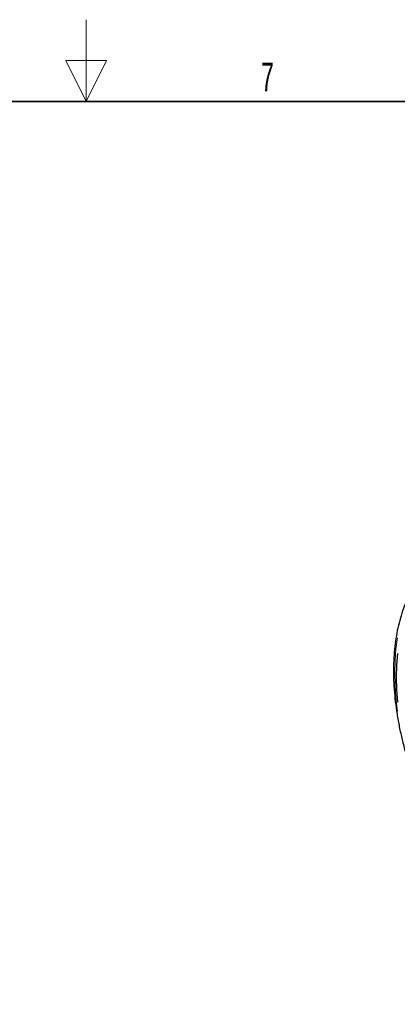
# Model space of a CAD drawing. Header units: millimetres. Extents: x 16 to 581, y 2 to 418.
# Tile 3 of 7: x 296 to 342, y 297 to 418. Entities that reach past the tile are written whole.
import ezdxf

# ---------------------------------------------------------------- set-up
doc = ezdxf.new("R2010")
doc.units = ezdxf.units.MM
doc.styles.add('SLDTEXTSTYLE0', font='TXT', dxfattribs={"width": 0.605})

msp = doc.modelspace()

# ---------------------------------------------------------------- linework, layer by layer
at = {"color": 7, "linetype": 'Continuous', "lineweight": 18}
for p, q in [((304, 418), (304, 408)), ((306.5, 413), (301.5, 413)), ((301.5, 413), (304, 408)), ((304, 408), (306.5, 413))]:
    msp.add_line(p, q, dxfattribs=at)
at = {"color": 7, "linetype": 'Continuous', "lineweight": 35}
msp.add_line((37, 408), (571, 408), dxfattribs=at)
at = {"color": 7, "linetype": 'Continuous', "lineweight": 18, "flags": 128}
for points in [[(342.186, 342.334), (341.99, 340.96), (341.872, 339.53), (341.833, 338.049)], [(341.833, 338.049), (341.872, 336.523), (341.99, 334.956), (342.186, 333.356)]]:
    msp.add_lwpolyline(points, dxfattribs=at)
at = {"color": 7, "linetype": 'Continuous', "lineweight": 25, "flags": 128}
for points in [[(342.045, 337.518), (342.084, 338.988), (342.204, 340.407)], [(342.204, 334.446), (342.084, 336.002), (342.045, 337.518)]]:
    msp.add_lwpolyline(points, dxfattribs=at)
at = {"color": 7, "linetype": 'Continuous', "lineweight": 18}
msp.add_arc((341.936, 338.278), 0.251, 185.71069, 245.62396, dxfattribs=at)
at = {"color": 7, "linetype": 'Continuous', "lineweight": 25}
for points, knots in [([(346.038, 350.946), (346.003, 350.914), (345.712, 350.647), (345.22, 350.07), (344.568, 349.213), (343.983, 348.273), (343.458, 347.264), (342.999, 346.185), (342.606, 345.041), (342.281, 343.836), (342.025, 342.573), (341.838, 341.256), (341.724, 339.915), (341.688, 338.904), (341.686, 338.352), (341.686, 338.253)], [0, 0, 0, 0, 0.01201178, 0.0997391, 0.1876433, 0.27575514, 0.36408078, 0.45260615, 0.54130366, 0.63013918, 0.71907775, 0.80808745, 0.89714136, 0.9815711, 1, 1, 1, 1]), ([(341.686, 338.253), (341.688, 338), (341.694, 337.266), (341.757, 336.023), (341.899, 334.517), (342.111, 332.984), (342.391, 331.428), (342.739, 329.855), (343.154, 328.269), (343.634, 326.676), (344.177, 325.08), (344.782, 323.487), (345.447, 321.901), (346.17, 320.327), (346.948, 318.771), (347.779, 317.237), (348.661, 315.73), (349.59, 314.255), (350.564, 312.816), (351.579, 311.418), (352.633, 310.065), (353.722, 308.762), (354.843, 307.513), (355.992, 306.322), (357.166, 305.192), (358.361, 304.127), (359.574, 303.13), (360.8, 302.205), (362.036, 301.355), (363.279, 300.583), (364.523, 299.89), (365.767, 299.28), (367.005, 298.754), (368.233, 298.315), (369.448, 297.964), (370.646, 297.703), (371.823, 297.531), (372.973, 297.451), (374.096, 297.461), (375.182, 297.569), (375.998, 297.702), (376.437, 297.83), (376.54, 297.86)], [0, 0, 0, 0, 0.0135894, 0.0393749, 0.0651579, 0.0909362, 0.1167092, 0.1424765, 0.1682384, 0.1939952, 0.2197473, 0.2454954, 0.2712402, 0.2969824, 0.3227226, 0.3484617, 0.3742005, 0.3999396, 0.4256796, 0.4514213, 0.4771655, 0.502913, 0.5286644, 0.5544206, 0.5801822, 0.6059499, 0.6317241, 0.6575052, 0.6832933, 0.709088, 0.7348885, 0.7606933, 0.7864994, 0.8123019, 0.838095, 0.8638713, 0.8896214, 0.9153349, 0.941001, 0.9666099, 0.9921553, 1, 1, 1, 1])]:
    msp.add_open_spline(points, degree=3, knots=knots, dxfattribs=at)

# ---------------------------------------------------------------- texts
at = {"color": 7, "linetype": 'Continuous', "lineweight": 0, "insert": (326.228, 412.743), "char_height": 3.5, "attachment_point": 2, "style": 'SLDTEXTSTYLE0'}
msp.add_mtext('7', dxfattribs=at)

doc.saveas('drawing.dxf')
